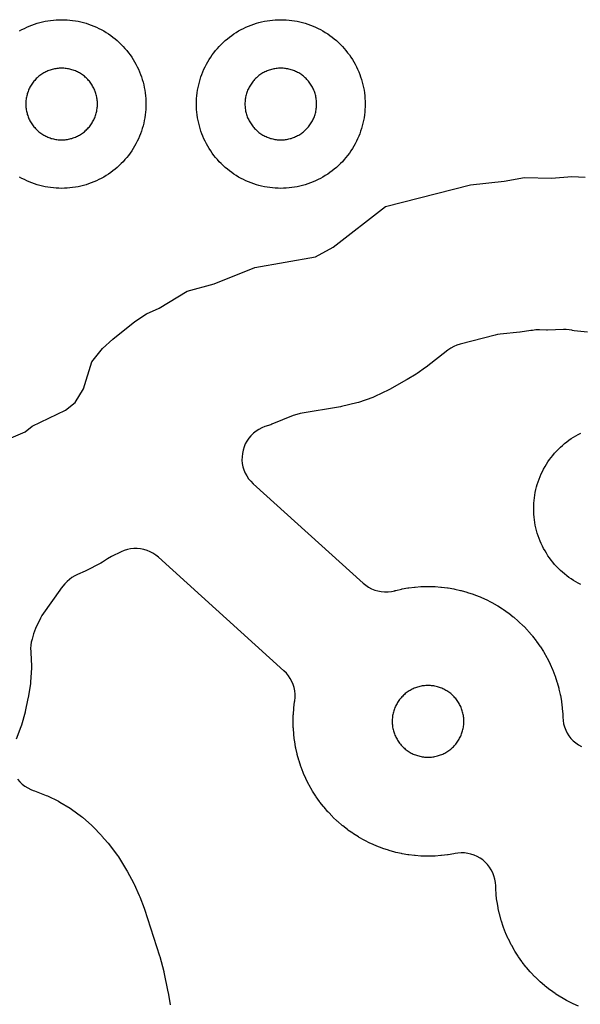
# Model space of a CAD drawing. Header units: millimetres. Extents: x 0 to 2500, y 0 to 1250.
# Tile 115 of 140: x 226 to 292, y 998 to 1115. Entities that reach past the tile are written whole.
import ezdxf

# ---------------------------------------------------------------- set-up
doc = ezdxf.new("R2010")
doc.units = ezdxf.units.MM
doc.layers.add('CUT', color=1, linetype='Continuous')

msp = doc.modelspace()

# ---------------------------------------------------------------- linework, layer by layer
at = {"layer": 'CUT'}
for points in [[(225.5, 1113.16), (225.79, 1113.32), (226.08, 1113.47), (226.37, 1113.61), (226.67, 1113.74), (226.98, 1113.86), (227.29, 1113.97), (227.6, 1114.07), (227.91, 1114.16), (228.23, 1114.24), (228.55, 1114.31), (228.87, 1114.37), (229.2, 1114.41), (229.52, 1114.45), (229.85, 1114.48), (230.17, 1114.49), (230.5, 1114.5), (230.83, 1114.49), (231.15, 1114.48), (231.48, 1114.45), (231.81, 1114.41), (232.13, 1114.37), (232.45, 1114.31), (232.77, 1114.24), (233.09, 1114.16), (233.4, 1114.07), (233.71, 1113.97), (234.02, 1113.86), (234.33, 1113.74), (234.63, 1113.61), (234.92, 1113.47), (235.21, 1113.32), (235.5, 1113.16), (235.78, 1112.99), (236.06, 1112.82), (236.33, 1112.63), (236.59, 1112.43), (236.84, 1112.23), (237.09, 1112.02), (237.34, 1111.8), (237.57, 1111.57), (237.8, 1111.34), (238.02, 1111.09), (238.23, 1110.84), (238.43, 1110.59), (238.63, 1110.33), (238.82, 1110.06), (238.99, 1109.78), (239.16, 1109.5), (239.32, 1109.21), (239.47, 1108.92), (239.61, 1108.63), (239.74, 1108.33), (239.86, 1108.02), (239.97, 1107.71), (240.07, 1107.4), (240.16, 1107.09), (240.24, 1106.77), (240.31, 1106.45), (240.37, 1106.13), (240.41, 1105.81), (240.45, 1105.48), (240.48, 1105.15), (240.49, 1104.83), (240.5, 1104.5), (240.49, 1104.17), (240.48, 1103.85), (240.45, 1103.52), (240.41, 1103.2), (240.37, 1102.87), (240.31, 1102.55), (240.24, 1102.23), (240.16, 1101.91), (240.07, 1101.6), (239.97, 1101.29), (239.86, 1100.98), (239.74, 1100.67), (239.61, 1100.37), (239.47, 1100.08), (239.32, 1099.79), (239.16, 1099.5), (238.99, 1099.22), (238.82, 1098.94), (238.63, 1098.68), (238.43, 1098.41), (238.23, 1098.16), (238.02, 1097.91), (237.8, 1097.66), (237.57, 1097.43), (237.34, 1097.2), (237.09, 1096.98), (236.84, 1096.77), (236.59, 1096.57), (236.33, 1096.37), (236.06, 1096.19), (235.78, 1096.01), (235.5, 1095.84), (235.21, 1095.68), (234.92, 1095.53), (234.63, 1095.39), (234.33, 1095.26), (234.02, 1095.14), (233.71, 1095.03), (233.4, 1094.93), (233.09, 1094.84), (232.77, 1094.76), (232.45, 1094.69), (232.13, 1094.63), (231.81, 1094.59), (231.48, 1094.55), (231.15, 1094.52), (230.83, 1094.51), (230.5, 1094.5), (230.17, 1094.51), (229.85, 1094.52), (229.52, 1094.55), (229.2, 1094.59), (228.87, 1094.63), (228.55, 1094.69), (228.23, 1094.76), (227.91, 1094.84), (227.6, 1094.93), (227.29, 1095.03), (226.98, 1095.14), (226.67, 1095.26), (226.37, 1095.39), (226.08, 1095.53), (225.79, 1095.68), (225.5, 1095.84)], [(222.2, 1063.92), (226.16, 1065.64), (227.01, 1066.29), (230.96, 1068.19), (232.12, 1069.1), (233.1, 1070.73), (234.07, 1073.93), (235.36, 1075.52), (236.59, 1076.62), (239.2, 1078.73), (240.59, 1079.63), (242.06, 1080.31), (245.39, 1082.3), (248.6, 1083.17), (253.41, 1085.12), (260.6, 1086.36), (262.7, 1087.53), (268.91, 1092.33), (279.01, 1094.93), (283.01, 1095.35), (285.41, 1095.78), (288.61, 1095.69), (291.01, 1095.92), (292.61, 1095.82)], [(292.88, 1077.43), (291.29, 1077.62), (291.1, 1077.65), (291.02, 1077.67), (290.69, 1077.73), (290.35, 1077.76), (290.02, 1077.76), (288.15, 1077.7), (288.02, 1077.7), (287.17, 1077.72), (286.76, 1077.71), (286.35, 1077.66), (286.23, 1077.64), (286.16, 1077.63), (284.91, 1077.45), (284.84, 1077.44), (282.51, 1077.2), (282.21, 1077.16), (281.92, 1077.1), (277.78, 1076.03), (277.4, 1075.91), (277.02, 1075.75), (276.67, 1075.55), (276.33, 1075.32), (273.74, 1073.31), (273.68, 1073.27), (272.68, 1072.55), (272.55, 1072.47), (271.5, 1071.83), (271.43, 1071.79), (269.41, 1070.66), (269.31, 1070.61), (267.64, 1069.8), (267.43, 1069.71), (265.73, 1069.11), (265.52, 1069.05), (263.7, 1068.63), (263.59, 1068.61), (258.81, 1067.79), (258.39, 1067.69), (257.98, 1067.55), (255.43, 1066.52), (255.32, 1066.47), (254.61, 1066.24), (254.24, 1066.09), (253.89, 1065.91), (253.56, 1065.69), (253.25, 1065.45), (252.96, 1065.17), (252.71, 1064.87), (252.48, 1064.54), (252.29, 1064.19), (252.14, 1063.83), (252.02, 1063.45), (251.94, 1063.06), (251.9, 1062.67), (251.89, 1062.27), (251.93, 1061.88), (252.01, 1061.49), (252.12, 1061.11), (252.27, 1060.74), (252.46, 1060.39), (252.68, 1060.06), (252.93, 1059.76), (253.21, 1059.48), (266.27, 1047.68), (266.58, 1047.43), (266.91, 1047.21), (267.27, 1047.02), (267.64, 1046.87), (268.03, 1046.76), (268.42, 1046.68), (268.82, 1046.65), (269.22, 1046.66), (269.62, 1046.71), (270.01, 1046.79), (270.03, 1046.8), (270.13, 1046.82), (270.8, 1046.97), (270.89, 1046.99), (271.57, 1047.11), (271.67, 1047.13), (272.35, 1047.21), (272.45, 1047.22), (273.13, 1047.27), (273.23, 1047.27), (273.92, 1047.29), (274.01, 1047.29), (274.7, 1047.27), (274.8, 1047.27), (275.49, 1047.22), (275.58, 1047.21), (276.26, 1047.13), (276.36, 1047.11), (277.04, 1046.99), (277.14, 1046.97), (277.81, 1046.82), (277.9, 1046.8), (278.56, 1046.62), (278.66, 1046.59), (279.31, 1046.37), (279.4, 1046.34), (280.04, 1046.09), (280.13, 1046.05), (280.76, 1045.78), (280.85, 1045.73), (281.46, 1045.43), (281.55, 1045.38), (282.15, 1045.04), (282.23, 1044.99), (282.81, 1044.62), (282.9, 1044.57), (283.46, 1044.17), (283.54, 1044.11), (284.08, 1043.69), (284.15, 1043.63), (284.67, 1043.18), (284.75, 1043.11), (285.24, 1042.64), (285.31, 1042.57), (285.79, 1042.07), (285.85, 1042), (286.3, 1041.48), (286.36, 1041.4), (286.79, 1040.86), (286.85, 1040.78), (287.24, 1040.22), (287.3, 1040.14), (287.66, 1039.56), (287.71, 1039.48), (288.05, 1038.88), (288.1, 1038.79), (288.41, 1038.18), (288.45, 1038.09), (288.73, 1037.46), (288.77, 1037.37), (289.01, 1036.73), (289.05, 1036.64), (289.26, 1035.98), (289.29, 1035.89), (289.47, 1035.23), (289.5, 1035.13), (289.65, 1034.46), (289.67, 1034.37), (289.78, 1033.69), (289.8, 1033.59), (289.88, 1032.91), (289.89, 1032.81), (289.94, 1032.13), (289.95, 1032.03), (289.95, 1031.78), (289.98, 1031.39), (290.05, 1031.01), (290.15, 1030.63), (290.3, 1030.26), (290.47, 1029.91), (290.68, 1029.58), (290.92, 1029.27), (291.19, 1028.99), (291.49, 1028.73), (291.81, 1028.5), (292.15, 1028.31)], [(292.08, 1047.53), (291.79, 1047.68), (291.5, 1047.84), (291.22, 1048.01), (290.94, 1048.19), (290.68, 1048.37), (290.41, 1048.57), (290.16, 1048.77), (289.91, 1048.98), (289.66, 1049.2), (289.43, 1049.43), (289.2, 1049.66), (288.98, 1049.91), (288.77, 1050.16), (288.57, 1050.41), (288.37, 1050.68), (288.19, 1050.94), (288.01, 1051.22), (287.84, 1051.5), (287.68, 1051.79), (287.53, 1052.08), (287.39, 1052.37), (287.26, 1052.67), (287.14, 1052.98), (287.03, 1053.29), (286.93, 1053.6), (286.84, 1053.91), (286.76, 1054.23), (286.69, 1054.55), (286.63, 1054.87), (286.59, 1055.2), (286.55, 1055.52), (286.52, 1055.85), (286.51, 1056.17), (286.5, 1056.5), (286.51, 1056.83), (286.52, 1057.15), (286.55, 1057.48), (286.59, 1057.81), (286.63, 1058.13), (286.69, 1058.45), (286.76, 1058.77), (286.84, 1059.09), (286.93, 1059.4), (287.03, 1059.71), (287.14, 1060.02), (287.26, 1060.33), (287.39, 1060.63), (287.53, 1060.92), (287.68, 1061.21), (287.84, 1061.5), (288.01, 1061.78), (288.19, 1062.06), (288.37, 1062.33), (288.57, 1062.59), (288.77, 1062.84), (288.98, 1063.09), (289.2, 1063.34), (289.43, 1063.57), (289.66, 1063.8), (289.91, 1064.02), (290.16, 1064.23), (290.41, 1064.43), (290.68, 1064.63), (290.94, 1064.82), (291.22, 1064.99), (291.5, 1065.16), (291.79, 1065.32), (292.08, 1065.47)], [(291.81, 997.53), (291.18, 997.81), (291.09, 997.85), (290.48, 998.16), (290.39, 998.21), (289.79, 998.54), (289.71, 998.59), (289.13, 998.96), (289.05, 999.02), (288.48, 999.41), (288.4, 999.47), (287.86, 999.89), (287.79, 999.96), (287.27, 1000.4), (287.19, 1000.47), (286.7, 1000.94), (286.63, 1001.01), (286.15, 1001.51), (286.09, 1001.58), (285.64, 1002.1), (285.58, 1002.18), (285.15, 1002.72), (285.09, 1002.8), (284.7, 1003.36), (284.64, 1003.44), (284.28, 1004.03), (284.23, 1004.11), (283.89, 1004.71), (283.84, 1004.79), (283.53, 1005.41), (283.49, 1005.5), (283.21, 1006.12), (283.17, 1006.22), (282.93, 1006.86), (282.89, 1006.95), (282.68, 1007.6), (282.65, 1007.69), (282.47, 1008.36), (282.44, 1008.45), (282.29, 1009.12), (282.27, 1009.22), (282.16, 1009.9), (282.14, 1009.99), (282.06, 1010.68), (282.05, 1010.77), (282, 1011.46), (281.99, 1011.56), (281.99, 1011.8), (281.96, 1012.19), (281.89, 1012.58), (281.79, 1012.96), (281.64, 1013.32), (281.47, 1013.67), (281.26, 1014.01), (281.02, 1014.31), (280.75, 1014.6), (280.45, 1014.86), (280.13, 1015.08), (279.79, 1015.28), (279.43, 1015.43), (279.05, 1015.56), (278.67, 1015.64), (278.28, 1015.69), (277.89, 1015.7), (277.5, 1015.67), (277.18, 1015.62), (277.18, 1015.62), (277.04, 1015.59), (276.36, 1015.47), (276.26, 1015.46), (275.58, 1015.38), (275.49, 1015.37), (274.8, 1015.32), (274.7, 1015.31), (274.01, 1015.29), (273.92, 1015.29), (273.23, 1015.31), (273.13, 1015.32), (272.45, 1015.37), (272.35, 1015.38), (271.67, 1015.46), (271.57, 1015.47), (270.89, 1015.59), (270.8, 1015.61), (270.13, 1015.76), (270.03, 1015.78), (269.37, 1015.97), (269.27, 1016), (268.62, 1016.21), (268.53, 1016.25), (267.89, 1016.49), (267.8, 1016.53), (267.17, 1016.81), (267.08, 1016.85), (266.47, 1017.16), (266.38, 1017.21), (265.78, 1017.54), (265.7, 1017.59), (265.12, 1017.96), (265.04, 1018.02), (264.47, 1018.41), (264.4, 1018.47), (263.85, 1018.89), (263.78, 1018.96), (263.26, 1019.4), (263.19, 1019.47), (262.69, 1019.94), (262.62, 1020.01), (262.14, 1020.51), (262.08, 1020.58), (261.63, 1021.1), (261.57, 1021.18), (261.14, 1021.72), (261.09, 1021.8), (260.69, 1022.36), (260.64, 1022.44), (260.27, 1023.03), (260.22, 1023.11), (259.88, 1023.71), (259.83, 1023.79), (259.52, 1024.41), (259.48, 1024.5), (259.2, 1025.12), (259.17, 1025.22), (258.92, 1025.86), (258.89, 1025.95), (258.67, 1026.6), (258.64, 1026.69), (258.46, 1027.36), (258.43, 1027.45), (258.28, 1028.12), (258.26, 1028.22), (258.15, 1028.9), (258.13, 1028.99), (258.05, 1029.68), (258.04, 1029.77), (257.99, 1030.46), (257.98, 1030.56), (257.97, 1031.24), (257.97, 1031.34), (257.98, 1032.03), (257.99, 1032.13), (258.04, 1032.81), (258.05, 1032.91), (258.13, 1033.59), (258.15, 1033.74), (258.19, 1034.13), (258.19, 1034.52), (258.15, 1034.91), (258.08, 1035.3), (257.96, 1035.68), (257.81, 1036.04), (257.63, 1036.39), (257.41, 1036.71), (257.16, 1037.02), (256.88, 1037.29), (241.98, 1050.75), (241.67, 1051), (241.34, 1051.22), (241, 1051.41), (240.63, 1051.56), (240.25, 1051.67), (239.87, 1051.75), (239.47, 1051.78), (239.08, 1051.78), (238.69, 1051.74), (238.3, 1051.66), (237.92, 1051.54), (237.56, 1051.39), (236.42, 1050.84), (235.93, 1050.56), (235.36, 1050.18), (235.15, 1050.05), (233.39, 1049.16), (233.28, 1049.11), (232.39, 1048.72), (232.05, 1048.55), (231.73, 1048.36), (231.43, 1048.13), (231.15, 1047.87), (230.9, 1047.6), (230.46, 1047.07), (230.29, 1046.85), (228.35, 1044.13), (228.17, 1043.84), (228, 1043.54), (227.41, 1042.3), (227.27, 1041.99), (227.17, 1041.68), (226.99, 1041.06), (226.9, 1040.7), (226.85, 1040.32), (226.83, 1039.95), (226.85, 1039.57), (226.86, 1039.47), (226.93, 1037.82), (226.93, 1037.62), (226.83, 1035.97), (226.81, 1035.77), (226.53, 1034.1), (226.51, 1033.99), (226.18, 1032.48), (226.16, 1032.39), (225.74, 1030.84), (225.68, 1030.65), (225.13, 1029.2)], [(225.27, 1024.45), (225.53, 1024.14), (225.82, 1023.86), (226.14, 1023.61), (226.48, 1023.4), (226.84, 1023.21), (227.14, 1023.1), (227.14, 1023.09), (227.27, 1023.05), (228.67, 1022.52), (228.83, 1022.45), (230.13, 1021.82), (230.29, 1021.73), (231.53, 1020.99), (231.68, 1020.89), (232.85, 1020.03), (232.99, 1019.92), (234.07, 1018.96), (234.2, 1018.84), (235.23, 1017.75), (235.29, 1017.69), (235.94, 1016.93), (236.01, 1016.84), (237.13, 1015.39), (237.26, 1015.21), (238.21, 1013.64), (238.26, 1013.54), (239.05, 1012.07), (239.09, 1011.99), (239.72, 1010.66), (239.79, 1010.5), (240.3, 1009.13), (240.33, 1009.04), (242.12, 1003.5), (242.15, 1003.4), (242.61, 1001.64), (242.64, 1001.54), (243.12, 999.24), (243.13, 999.15), (243.37, 997.66)]]:
    msp.add_lwpolyline(points, dxfattribs=at)
for points in [[(266.49, 1104.17), (266.48, 1103.85), (266.45, 1103.52), (266.41, 1103.2), (266.37, 1102.87), (266.31, 1102.55), (266.24, 1102.23), (266.16, 1101.91), (266.07, 1101.6), (265.97, 1101.29), (265.86, 1100.98), (265.74, 1100.67), (265.61, 1100.37), (265.47, 1100.08), (265.32, 1099.79), (265.16, 1099.5), (264.99, 1099.22), (264.82, 1098.94), (264.63, 1098.68), (264.43, 1098.41), (264.23, 1098.16), (264.02, 1097.91), (263.8, 1097.66), (263.57, 1097.43), (263.34, 1097.2), (263.09, 1096.98), (262.84, 1096.77), (262.59, 1096.57), (262.33, 1096.37), (262.06, 1096.19), (261.78, 1096.01), (261.5, 1095.84), (261.21, 1095.68), (260.92, 1095.53), (260.63, 1095.39), (260.33, 1095.26), (260.02, 1095.14), (259.71, 1095.03), (259.4, 1094.93), (259.09, 1094.84), (258.77, 1094.76), (258.45, 1094.69), (258.13, 1094.63), (257.81, 1094.59), (257.48, 1094.55), (257.15, 1094.52), (256.83, 1094.51), (256.5, 1094.5), (256.17, 1094.51), (255.85, 1094.52), (255.52, 1094.55), (255.2, 1094.59), (254.87, 1094.63), (254.55, 1094.69), (254.23, 1094.76), (253.91, 1094.84), (253.6, 1094.93), (253.29, 1095.03), (252.98, 1095.14), (252.67, 1095.26), (252.37, 1095.39), (252.08, 1095.53), (251.79, 1095.68), (251.5, 1095.84), (251.22, 1096.01), (250.94, 1096.19), (250.68, 1096.37), (250.41, 1096.57), (250.16, 1096.77), (249.91, 1096.98), (249.66, 1097.2), (249.43, 1097.43), (249.2, 1097.66), (248.98, 1097.91), (248.77, 1098.16), (248.57, 1098.41), (248.37, 1098.68), (248.19, 1098.94), (248.01, 1099.22), (247.84, 1099.5), (247.68, 1099.79), (247.53, 1100.08), (247.39, 1100.37), (247.26, 1100.67), (247.14, 1100.98), (247.03, 1101.29), (246.93, 1101.6), (246.84, 1101.91), (246.76, 1102.23), (246.69, 1102.55), (246.63, 1102.87), (246.59, 1103.2), (246.55, 1103.52), (246.52, 1103.85), (246.51, 1104.17), (246.5, 1104.5), (246.51, 1104.83), (246.52, 1105.15), (246.55, 1105.48), (246.59, 1105.81), (246.63, 1106.13), (246.69, 1106.45), (246.76, 1106.77), (246.84, 1107.09), (246.93, 1107.4), (247.03, 1107.71), (247.14, 1108.02), (247.26, 1108.33), (247.39, 1108.63), (247.53, 1108.92), (247.68, 1109.21), (247.84, 1109.5), (248.01, 1109.78), (248.19, 1110.06), (248.37, 1110.33), (248.57, 1110.59), (248.77, 1110.84), (248.98, 1111.09), (249.2, 1111.34), (249.43, 1111.57), (249.66, 1111.8), (249.91, 1112.02), (250.16, 1112.23), (250.41, 1112.43), (250.68, 1112.63), (250.94, 1112.82), (251.22, 1112.99), (251.5, 1113.16), (251.79, 1113.32), (252.08, 1113.47), (252.37, 1113.61), (252.67, 1113.74), (252.98, 1113.86), (253.29, 1113.97), (253.6, 1114.07), (253.91, 1114.16), (254.23, 1114.24), (254.55, 1114.31), (254.87, 1114.37), (255.2, 1114.41), (255.52, 1114.45), (255.85, 1114.48), (256.17, 1114.49), (256.5, 1114.5), (256.83, 1114.49), (257.15, 1114.48), (257.48, 1114.45), (257.81, 1114.41), (258.13, 1114.37), (258.45, 1114.31), (258.77, 1114.24), (259.09, 1114.16), (259.4, 1114.07), (259.71, 1113.97), (260.02, 1113.86), (260.33, 1113.74), (260.63, 1113.61), (260.92, 1113.47), (261.21, 1113.32), (261.5, 1113.16), (261.78, 1112.99), (262.06, 1112.82), (262.33, 1112.63), (262.59, 1112.43), (262.84, 1112.23), (263.09, 1112.02), (263.34, 1111.8), (263.57, 1111.57), (263.8, 1111.34), (264.02, 1111.09), (264.23, 1110.84), (264.43, 1110.59), (264.63, 1110.33), (264.82, 1110.06), (264.99, 1109.78), (265.16, 1109.5), (265.32, 1109.21), (265.47, 1108.92), (265.61, 1108.63), (265.74, 1108.33), (265.86, 1108.02), (265.97, 1107.71), (266.07, 1107.4), (266.16, 1107.09), (266.24, 1106.77), (266.31, 1106.45), (266.37, 1106.13), (266.41, 1105.81), (266.45, 1105.48), (266.48, 1105.15), (266.49, 1104.83), (266.5, 1104.5)], [(234.75, 1104.64), (234.74, 1104.78), (234.73, 1104.92), (234.71, 1105.06), (234.69, 1105.19), (234.67, 1105.33), (234.64, 1105.47), (234.61, 1105.6), (234.57, 1105.73), (234.52, 1105.87), (234.48, 1106), (234.43, 1106.13), (234.37, 1106.25), (234.31, 1106.38), (234.25, 1106.5), (234.18, 1106.63), (234.11, 1106.74), (234.03, 1106.86), (233.95, 1106.98), (233.87, 1107.09), (233.79, 1107.2), (233.7, 1107.3), (233.6, 1107.41), (233.51, 1107.51), (233.41, 1107.6), (233.3, 1107.7), (233.2, 1107.79), (233.09, 1107.87), (232.98, 1107.95), (232.86, 1108.03), (232.74, 1108.11), (232.63, 1108.18), (232.5, 1108.25), (232.38, 1108.31), (232.25, 1108.37), (232.13, 1108.43), (232, 1108.48), (231.87, 1108.52), (231.73, 1108.57), (231.6, 1108.61), (231.47, 1108.64), (231.33, 1108.67), (231.19, 1108.69), (231.06, 1108.71), (230.92, 1108.73), (230.78, 1108.74), (230.64, 1108.75), (230.5, 1108.75), (230.36, 1108.75), (230.22, 1108.74), (230.08, 1108.73), (229.95, 1108.71), (229.81, 1108.69), (229.67, 1108.67), (229.54, 1108.64), (229.4, 1108.61), (229.27, 1108.57), (229.13, 1108.52), (229, 1108.48), (228.87, 1108.43), (228.75, 1108.37), (228.62, 1108.31), (228.5, 1108.25), (228.38, 1108.18), (228.26, 1108.11), (228.14, 1108.03), (228.02, 1107.95), (227.91, 1107.87), (227.8, 1107.79), (227.7, 1107.7), (227.6, 1107.6), (227.5, 1107.51), (227.4, 1107.41), (227.31, 1107.3), (227.22, 1107.2), (227.13, 1107.09), (227.05, 1106.98), (226.97, 1106.86), (226.89, 1106.74), (226.82, 1106.63), (226.75, 1106.5), (226.69, 1106.38), (226.63, 1106.25), (226.57, 1106.13), (226.52, 1106), (226.48, 1105.87), (226.43, 1105.73), (226.4, 1105.6), (226.36, 1105.47), (226.33, 1105.33), (226.31, 1105.19), (226.29, 1105.06), (226.27, 1104.92), (226.26, 1104.78), (226.25, 1104.64), (226.25, 1104.5), (226.25, 1104.36), (226.26, 1104.22), (226.27, 1104.08), (226.29, 1103.95), (226.31, 1103.81), (226.33, 1103.67), (226.36, 1103.54), (226.4, 1103.4), (226.43, 1103.27), (226.48, 1103.13), (226.52, 1103), (226.57, 1102.87), (226.63, 1102.75), (226.69, 1102.62), (226.75, 1102.5), (226.82, 1102.38), (226.89, 1102.26), (226.97, 1102.14), (227.05, 1102.02), (227.13, 1101.91), (227.22, 1101.8), (227.31, 1101.7), (227.4, 1101.6), (227.5, 1101.5), (227.6, 1101.4), (227.7, 1101.31), (227.8, 1101.22), (227.91, 1101.13), (228.02, 1101.05), (228.14, 1100.97), (228.26, 1100.89), (228.38, 1100.82), (228.5, 1100.75), (228.62, 1100.69), (228.75, 1100.63), (228.87, 1100.57), (229, 1100.52), (229.13, 1100.48), (229.27, 1100.43), (229.4, 1100.4), (229.54, 1100.36), (229.67, 1100.33), (229.81, 1100.31), (229.95, 1100.29), (230.08, 1100.27), (230.22, 1100.26), (230.36, 1100.25), (230.5, 1100.25), (230.64, 1100.25), (230.78, 1100.26), (230.92, 1100.27), (231.06, 1100.29), (231.19, 1100.31), (231.33, 1100.33), (231.47, 1100.36), (231.6, 1100.4), (231.73, 1100.43), (231.87, 1100.48), (232, 1100.52), (232.13, 1100.57), (232.25, 1100.63), (232.38, 1100.69), (232.5, 1100.75), (232.63, 1100.82), (232.74, 1100.89), (232.86, 1100.97), (232.98, 1101.05), (233.09, 1101.13), (233.2, 1101.22), (233.3, 1101.31), (233.41, 1101.4), (233.51, 1101.5), (233.6, 1101.6), (233.7, 1101.7), (233.79, 1101.8), (233.87, 1101.91), (233.95, 1102.02), (234.03, 1102.14), (234.11, 1102.26), (234.18, 1102.38), (234.25, 1102.5), (234.31, 1102.62), (234.37, 1102.75), (234.43, 1102.87), (234.48, 1103), (234.52, 1103.13), (234.57, 1103.27), (234.61, 1103.4), (234.64, 1103.54), (234.67, 1103.67), (234.69, 1103.81), (234.71, 1103.95), (234.73, 1104.08), (234.74, 1104.22), (234.75, 1104.36), (234.75, 1104.5)], [(260.75, 1104.64), (260.74, 1104.78), (260.73, 1104.92), (260.71, 1105.06), (260.69, 1105.19), (260.67, 1105.33), (260.64, 1105.47), (260.61, 1105.6), (260.57, 1105.73), (260.52, 1105.87), (260.48, 1106), (260.43, 1106.13), (260.37, 1106.25), (260.31, 1106.38), (260.25, 1106.5), (260.18, 1106.63), (260.11, 1106.74), (260.03, 1106.86), (259.95, 1106.98), (259.87, 1107.09), (259.79, 1107.2), (259.7, 1107.3), (259.6, 1107.41), (259.51, 1107.51), (259.41, 1107.6), (259.3, 1107.7), (259.2, 1107.79), (259.09, 1107.87), (258.98, 1107.95), (258.86, 1108.03), (258.74, 1108.11), (258.63, 1108.18), (258.5, 1108.25), (258.38, 1108.31), (258.25, 1108.37), (258.13, 1108.43), (258, 1108.48), (257.87, 1108.52), (257.73, 1108.57), (257.6, 1108.61), (257.47, 1108.64), (257.33, 1108.67), (257.19, 1108.69), (257.06, 1108.71), (256.92, 1108.73), (256.78, 1108.74), (256.64, 1108.75), (256.5, 1108.75), (256.36, 1108.75), (256.22, 1108.74), (256.08, 1108.73), (255.95, 1108.71), (255.81, 1108.69), (255.67, 1108.67), (255.54, 1108.64), (255.4, 1108.61), (255.27, 1108.57), (255.13, 1108.52), (255, 1108.48), (254.87, 1108.43), (254.75, 1108.37), (254.62, 1108.31), (254.5, 1108.25), (254.38, 1108.18), (254.26, 1108.11), (254.14, 1108.03), (254.02, 1107.95), (253.91, 1107.87), (253.8, 1107.79), (253.7, 1107.7), (253.6, 1107.6), (253.5, 1107.51), (253.4, 1107.41), (253.31, 1107.3), (253.22, 1107.2), (253.13, 1107.09), (253.05, 1106.98), (252.97, 1106.86), (252.89, 1106.74), (252.82, 1106.63), (252.75, 1106.5), (252.69, 1106.38), (252.63, 1106.25), (252.57, 1106.13), (252.52, 1106), (252.48, 1105.87), (252.43, 1105.73), (252.4, 1105.6), (252.36, 1105.47), (252.33, 1105.33), (252.31, 1105.19), (252.29, 1105.06), (252.27, 1104.92), (252.26, 1104.78), (252.25, 1104.64), (252.25, 1104.5), (252.25, 1104.36), (252.26, 1104.22), (252.27, 1104.08), (252.29, 1103.95), (252.31, 1103.81), (252.33, 1103.67), (252.36, 1103.54), (252.4, 1103.4), (252.43, 1103.27), (252.48, 1103.13), (252.52, 1103), (252.57, 1102.87), (252.63, 1102.75), (252.69, 1102.62), (252.75, 1102.5), (252.82, 1102.38), (252.89, 1102.26), (252.97, 1102.14), (253.05, 1102.02), (253.13, 1101.91), (253.22, 1101.8), (253.31, 1101.7), (253.4, 1101.6), (253.5, 1101.5), (253.6, 1101.4), (253.7, 1101.31), (253.8, 1101.22), (253.91, 1101.13), (254.02, 1101.05), (254.14, 1100.97), (254.26, 1100.89), (254.38, 1100.82), (254.5, 1100.75), (254.62, 1100.69), (254.75, 1100.63), (254.87, 1100.57), (255, 1100.52), (255.13, 1100.48), (255.27, 1100.43), (255.4, 1100.4), (255.54, 1100.36), (255.67, 1100.33), (255.81, 1100.31), (255.95, 1100.29), (256.08, 1100.27), (256.22, 1100.26), (256.36, 1100.25), (256.5, 1100.25), (256.64, 1100.25), (256.78, 1100.26), (256.92, 1100.27), (257.06, 1100.29), (257.19, 1100.31), (257.33, 1100.33), (257.47, 1100.36), (257.6, 1100.4), (257.73, 1100.43), (257.87, 1100.48), (258, 1100.52), (258.13, 1100.57), (258.25, 1100.63), (258.38, 1100.69), (258.5, 1100.75), (258.63, 1100.82), (258.74, 1100.89), (258.86, 1100.97), (258.98, 1101.05), (259.09, 1101.13), (259.2, 1101.22), (259.3, 1101.31), (259.41, 1101.4), (259.51, 1101.5), (259.6, 1101.6), (259.7, 1101.7), (259.79, 1101.8), (259.87, 1101.91), (259.95, 1102.02), (260.03, 1102.14), (260.11, 1102.26), (260.18, 1102.38), (260.25, 1102.5), (260.31, 1102.62), (260.37, 1102.75), (260.43, 1102.87), (260.48, 1103), (260.52, 1103.13), (260.57, 1103.27), (260.61, 1103.4), (260.64, 1103.54), (260.67, 1103.67), (260.69, 1103.81), (260.71, 1103.95), (260.73, 1104.08), (260.74, 1104.22), (260.75, 1104.36), (260.75, 1104.5)], [(278.21, 1031.57), (278.2, 1031.71), (278.18, 1031.85), (278.16, 1031.98), (278.13, 1032.12), (278.1, 1032.26), (278.07, 1032.39), (278.03, 1032.53), (277.99, 1032.66), (277.94, 1032.79), (277.89, 1032.92), (277.84, 1033.05), (277.78, 1033.17), (277.71, 1033.3), (277.65, 1033.42), (277.57, 1033.54), (277.5, 1033.65), (277.42, 1033.77), (277.34, 1033.88), (277.25, 1033.99), (277.16, 1034.09), (277.07, 1034.2), (276.97, 1034.3), (276.87, 1034.39), (276.77, 1034.49), (276.66, 1034.58), (276.55, 1034.66), (276.44, 1034.75), (276.33, 1034.83), (276.21, 1034.9), (276.09, 1034.97), (275.97, 1035.04), (275.85, 1035.1), (275.72, 1035.16), (275.59, 1035.22), (275.46, 1035.27), (275.33, 1035.32), (275.2, 1035.36), (275.07, 1035.4), (274.93, 1035.43), (274.79, 1035.46), (274.66, 1035.49), (274.52, 1035.51), (274.38, 1035.52), (274.24, 1035.53), (274.1, 1035.54), (273.97, 1035.54), (273.83, 1035.54), (273.69, 1035.53), (273.55, 1035.52), (273.41, 1035.51), (273.27, 1035.49), (273.14, 1035.46), (273, 1035.43), (272.87, 1035.4), (272.73, 1035.36), (272.6, 1035.32), (272.47, 1035.27), (272.34, 1035.22), (272.21, 1035.16), (272.09, 1035.1), (271.96, 1035.04), (271.84, 1034.97), (271.72, 1034.9), (271.6, 1034.83), (271.49, 1034.75), (271.38, 1034.66), (271.27, 1034.58), (271.16, 1034.49), (271.06, 1034.39), (270.96, 1034.3), (270.86, 1034.2), (270.77, 1034.09), (270.68, 1033.99), (270.59, 1033.88), (270.51, 1033.77), (270.43, 1033.65), (270.36, 1033.54), (270.29, 1033.42), (270.22, 1033.3), (270.15, 1033.17), (270.09, 1033.05), (270.04, 1032.92), (269.99, 1032.79), (269.94, 1032.66), (269.9, 1032.53), (269.86, 1032.39), (269.83, 1032.26), (269.8, 1032.12), (269.77, 1031.98), (269.75, 1031.85), (269.74, 1031.71), (269.72, 1031.57), (269.72, 1031.43), (269.72, 1031.29), (269.72, 1031.15), (269.72, 1031.01), (269.74, 1030.88), (269.75, 1030.74), (269.77, 1030.6), (269.8, 1030.46), (269.83, 1030.33), (269.86, 1030.19), (269.9, 1030.06), (269.94, 1029.93), (269.99, 1029.8), (270.04, 1029.67), (270.09, 1029.54), (270.15, 1029.41), (270.22, 1029.29), (270.29, 1029.17), (270.36, 1029.05), (270.43, 1028.93), (270.51, 1028.82), (270.59, 1028.7), (270.68, 1028.6), (270.77, 1028.49), (270.86, 1028.39), (270.96, 1028.29), (271.06, 1028.19), (271.16, 1028.1), (271.27, 1028.01), (271.38, 1027.92), (271.49, 1027.84), (271.6, 1027.76), (271.72, 1027.68), (271.84, 1027.61), (271.96, 1027.54), (272.09, 1027.48), (272.21, 1027.42), (272.34, 1027.37), (272.47, 1027.31), (272.6, 1027.27), (272.73, 1027.23), (272.87, 1027.19), (273, 1027.15), (273.14, 1027.12), (273.27, 1027.1), (273.41, 1027.08), (273.55, 1027.06), (273.69, 1027.05), (273.83, 1027.04), (273.97, 1027.04), (274.1, 1027.04), (274.24, 1027.05), (274.38, 1027.06), (274.52, 1027.08), (274.66, 1027.1), (274.79, 1027.12), (274.93, 1027.15), (275.07, 1027.19), (275.2, 1027.23), (275.33, 1027.27), (275.46, 1027.31), (275.59, 1027.37), (275.72, 1027.42), (275.85, 1027.48), (275.97, 1027.54), (276.09, 1027.61), (276.21, 1027.68), (276.33, 1027.76), (276.44, 1027.84), (276.55, 1027.92), (276.66, 1028.01), (276.77, 1028.1), (276.87, 1028.19), (276.97, 1028.29), (277.07, 1028.39), (277.16, 1028.49), (277.25, 1028.6), (277.34, 1028.7), (277.42, 1028.82), (277.5, 1028.93), (277.57, 1029.05), (277.65, 1029.17), (277.71, 1029.29), (277.78, 1029.41), (277.84, 1029.54), (277.89, 1029.67), (277.94, 1029.8), (277.99, 1029.93), (278.03, 1030.06), (278.07, 1030.19), (278.1, 1030.33), (278.13, 1030.46), (278.16, 1030.6), (278.18, 1030.74), (278.2, 1030.88), (278.21, 1031.01), (278.21, 1031.15), (278.22, 1031.29), (278.21, 1031.43)]]:
    msp.add_lwpolyline(points, close=True, dxfattribs=at)

doc.saveas('drawing.dxf')
